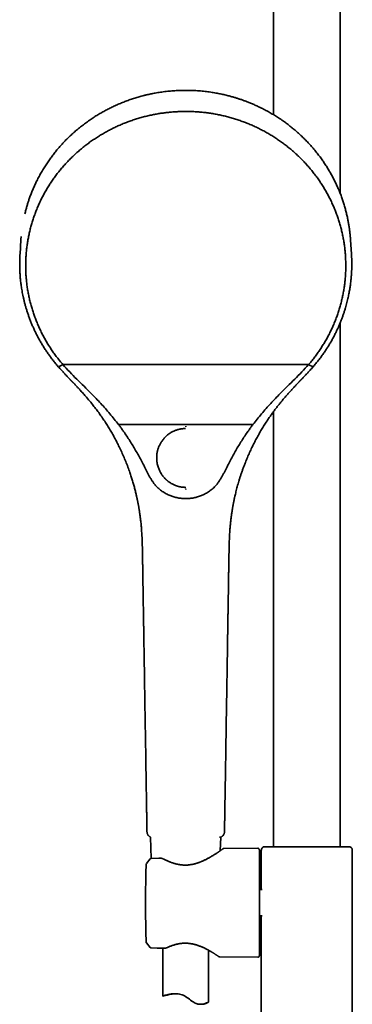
# Model space of a CAD drawing. Header units: millimetres. Extents: x 8 to 1795, y 12 to 2812.
# Tile 30 of 33: x 818 to 927, y 2163 to 2487. Entities that reach past the tile are written whole.
import ezdxf

# ---------------------------------------------------------------- set-up
doc = ezdxf.new("R2010")
doc.units = ezdxf.units.MM

msp = doc.modelspace()

# ---------------------------------------------------------------- linework, layer by layer
at = {"color": 7, "linetype": 'Continuous', "lineweight": 35}
for p, q in [((901.47, 2630.74), (901.47, 2455.96)), ((923.37, 2430.17), (923.37, 2630.74)), ((818.24, 2415.81), (818.17, 2414.88)), ((818.16, 2414.78), (817.85, 2410.05)), ((927.14, 2410.05), (926.83, 2414.78)), ((923.37, 2214.53), (923.37, 2387.22)), ((830.75, 2372.93), (831.65, 2373.38)), ((913.01, 2373.62), (831.98, 2373.62)), ((913.34, 2373.38), (914.24, 2372.93)), ((901.47, 2358.12), (901.47, 2214.53)), ((850.32, 2353.87), (894.67, 2353.87)), ((858.25, 2310.48), (858.25, 2310.48)), ((886.73, 2310.48), (886.73, 2310.48)), ((859.72, 2219.56), (859.72, 2219.56)), ((860.84, 2217.81), (861.15, 2210.77)), ((860.84, 2217.8), (860.86, 2217.8)), ((883.9, 2213.31), (884.09, 2217.8)), ((884.15, 2217.8), (884.09, 2217.79)), ((885.27, 2219.56), (885.27, 2219.56)), ((897.82, 2214.3), (897.86, 2214.34)), ((898.04, 2214.53), (897.86, 2214.34)), ((898.04, 2214.53), (898.13, 2214.53)), ((898.14, 2214.53), (898.14, 2214.53)), ((926.71, 2214.53), (926.79, 2214.53)), ((926.97, 2214.35), (926.79, 2214.53)), ((926.97, 2214.34), (927.02, 2214.3)), ((927.05, 2214.28), (927.02, 2214.3)), ((896.26, 2214.11), (885.1, 2214.02)), ((896.77, 2213.61), (896.77, 2178.69)), ((897.42, 2200.52), (897.42, 2213.5)), ((927.42, 2213.5), (927.42, 2178.8)), ((859.53, 2209.06), (859.51, 2209.03)), ((860.78, 2210.59), (859.53, 2209.06)), ((860.78, 2210.59), (859.53, 2209.06)), ((860.78, 2210.59), (860.78, 2210.59)), ((863.67, 2210.86), (861.15, 2210.77)), ((897.7, 2200.52), (896.77, 2200.52)), ((896.77, 2191.78), (897.7, 2191.78)), ((897.42, 2178.8), (897.42, 2191.78)), ((859.41, 2183.44), (859.42, 2183.21)), ((859.41, 2183.44), (859.41, 2183.44)), ((859.53, 2182.91), (860.78, 2181.41)), ((859.53, 2182.91), (860.78, 2181.41)), ((859.53, 2182.91), (859.53, 2182.91)), ((860.79, 2181.42), (860.79, 2181.42)), ((861.15, 2181.23), (864.93, 2181.11)), ((863.02, 2181.17), (864.93, 2181.11)), ((864.97, 2181.11), (864.97, 2165.39)), ((879.97, 2163.34), (879.97, 2180.51)), ((897.42, 2178.8), (897.42, 2118.87)), ((897.42, 2178.8), (897.42, 2178.75)), ((897.42, 2178.79), (897.42, 2178.75)), ((927.41, 2178.75), (927.42, 2178.8)), ((927.41, 2178.75), (927.41, 2178.79)), ((927.42, 2118.87), (927.42, 2178.8)), ((883.73, 2178.3), (896.26, 2178.19)), ((879.96, 2163.35), (879.96, 2163.34))]:
    msp.add_line(p, q, dxfattribs=at)
at = {"color": 7, "linetype": 'Continuous', "lineweight": 35, "flags": 128}
for points in [[(859.42, 2208.76), (859.35, 2205.95), (859.31, 2203.14), (859.28, 2200.32), (859.26, 2197.51), (859.26, 2194.7), (859.28, 2191.88), (859.31, 2189.07), (859.35, 2186.26), (859.41, 2183.44)], [(869.31, 2166.14), (868.97, 2166.13), (868.48, 2166.09), (867.99, 2166.03), (867.54, 2165.96), (867.12, 2165.88), (866.73, 2165.8), (866.37, 2165.72), (866.05, 2165.65), (865.75, 2165.57), (865.49, 2165.51), (865.34, 2165.47), (865.22, 2165.44), (865.12, 2165.42), (865.02, 2165.39), (864.97, 2165.39), (864.97, 2165.39), (864.99, 2165.4), (865.03, 2165.42), (865.13, 2165.45), (865.28, 2165.5), (865.48, 2165.56), (865.72, 2165.63), (866.01, 2165.71), (866.34, 2165.79), (866.72, 2165.88), (867.14, 2165.96), (867.45, 2166.01), (867.77, 2166.06), (868.1, 2166.1), (868.46, 2166.13), (868.84, 2166.14), (869.23, 2166.14), (869.62, 2166.13), (870.02, 2166.08), (870.44, 2166.02), (870.86, 2165.92), (871.27, 2165.8), (871.67, 2165.64), (872.07, 2165.45), (872.46, 2165.23), (872.88, 2164.95), (873.3, 2164.65), (873.7, 2164.34), (874.1, 2164.02), (874.51, 2163.72), (874.92, 2163.43), (875.23, 2163.24), (875.55, 2163.06), (875.88, 2162.91), (876.21, 2162.8), (876.53, 2162.72), (876.84, 2162.67), (877.16, 2162.65), (877.46, 2162.66), (877.85, 2162.69), (878.21, 2162.75), (878.55, 2162.83), (878.85, 2162.92), (879.13, 2163.02), (879.37, 2163.11), (879.57, 2163.19), (879.74, 2163.26), (879.82, 2163.3), (879.89, 2163.33), (879.94, 2163.34), (879.96, 2163.35), (879.96, 2163.35)]]:
    msp.add_lwpolyline(points, dxfattribs=at)
at = {"color": 7, "linetype": 'Continuous', "lineweight": 35}
for centre, start, end in [((896.27, 2213.61), 0, 90.5), ((859.92, 2183.22), 181.4354, 219.4258), ((859.92, 2183.22), 181.4354, 219.4258), ((896.27, 2178.69), 269.5, 0)]:
    msp.add_arc(centre, 0.5, start, end, dxfattribs=at)
for points, knots in [([(872.49, 2464.02), (872.13, 2464.01), (871.43, 2464.01), (870.38, 2463.98), (869.37, 2463.93), (868.4, 2463.87), (867.47, 2463.79), (866.53, 2463.7), (865.57, 2463.59), (864.62, 2463.47), (863.71, 2463.33), (862.86, 2463.19), (862.06, 2463.04), (861.31, 2462.9), (860.62, 2462.75), (860.01, 2462.62), (859.49, 2462.5), (859.05, 2462.39), (858.62, 2462.28), (857.86, 2462.09), (856.75, 2461.78), (855.3, 2461.34), (853.85, 2460.85), (852.39, 2460.31), (850.94, 2459.73), (849.52, 2459.12), (848.14, 2458.47), (846.79, 2457.8), (845.47, 2457.1), (844.16, 2456.35), (842.88, 2455.58), (841.62, 2454.76), (840.35, 2453.89), (839.06, 2452.95), (837.76, 2451.95), (836.49, 2450.9), (835.26, 2449.82), (834.1, 2448.74), (833, 2447.66), (831.98, 2446.58), (830.98, 2445.48), (830.02, 2444.36), (829.09, 2443.2), (828.19, 2442.03), (827.3, 2440.79), (826.42, 2439.48), (825.55, 2438.11), (824.73, 2436.71), (823.95, 2435.29), (823.25, 2433.89), (822.61, 2432.54), (822.03, 2431.22), (821.5, 2429.88), (821.03, 2428.62), (820.62, 2427.44), (820.27, 2426.32), (819.93, 2425.16), (819.66, 2424.13), (819.5, 2423.49), (819.45, 2423.25)], [0, 0, 0, 0, 0.014762, 0.029029, 0.042804, 0.056084, 0.068871, 0.081165, 0.09502, 0.108189, 0.120673, 0.132471, 0.143584, 0.154011, 0.163752, 0.172807, 0.179441, 0.185652, 0.191559, 0.197472, 0.218002, 0.238791, 0.259838, 0.281145, 0.302662, 0.324198, 0.344873, 0.365548, 0.386225, 0.406902, 0.42758, 0.448258, 0.468935, 0.491681, 0.514427, 0.537173, 0.55992, 0.582667, 0.603347, 0.624028, 0.644709, 0.665391, 0.686073, 0.706756, 0.727438, 0.75019, 0.772942, 0.795694, 0.818447, 0.841201, 0.861472, 0.881745, 0.902017, 0.922291, 0.938471, 0.955078, 0.972113, 0.989574, 1, 1, 1, 1]), ([(926.83, 2414.78), (926.82, 2414.85), (926.81, 2415), (926.79, 2415.25), (926.77, 2415.55), (926.74, 2415.89), (926.7, 2416.27), (926.66, 2416.66), (926.62, 2417.08), (926.56, 2417.53), (926.51, 2417.99), (926.45, 2418.46), (926.38, 2418.92), (926.27, 2419.63), (926.11, 2420.6), (925.86, 2421.88), (925.56, 2423.2), (925.22, 2424.55), (924.84, 2425.9), (924.42, 2427.26), (923.96, 2428.62), (923.46, 2429.96), (922.93, 2431.27), (922.36, 2432.58), (921.74, 2433.88), (921.08, 2435.19), (920.39, 2436.47), (919.66, 2437.74), (918.89, 2438.98), (918.09, 2440.2), (917.22, 2441.45), (916.29, 2442.7), (915.29, 2443.97), (914.25, 2445.21), (913.17, 2446.42), (912.09, 2447.55), (911, 2448.63), (909.93, 2449.64), (908.82, 2450.62), (907.69, 2451.57), (906.53, 2452.49), (905.35, 2453.38), (904.1, 2454.27), (902.78, 2455.15), (901.4, 2456.01), (899.98, 2456.84), (898.55, 2457.62), (897.19, 2458.31), (895.92, 2458.91), (894.76, 2459.43), (893.63, 2459.9), (892.56, 2460.32), (891.55, 2460.7), (890.8, 2460.96), (890.24, 2461.15), (889.86, 2461.27), (889.46, 2461.4), (889.01, 2461.54), (888.52, 2461.69), (887.98, 2461.85), (887.4, 2462.01), (886.78, 2462.18), (886.12, 2462.35), (885.43, 2462.51), (884.72, 2462.68), (883.99, 2462.83), (883.23, 2462.99), (882.42, 2463.14), (881.58, 2463.28), (880.71, 2463.42), (879.79, 2463.54), (878.84, 2463.66), (877.86, 2463.76), (876.84, 2463.85), (875.8, 2463.92), (874.73, 2463.97), (873.62, 2464.01), (872.87, 2464.01), (872.49, 2464.02)], [0, 0, 0, 0, 0.002477, 0.00553, 0.009181, 0.013443, 0.018324, 0.023126, 0.028412, 0.034183, 0.040132, 0.046039, 0.051905, 0.05773, 0.073532, 0.08902, 0.107048, 0.12463, 0.141853, 0.160139, 0.178263, 0.196224, 0.214023, 0.231671, 0.249972, 0.268273, 0.286573, 0.304873, 0.323172, 0.341472, 0.359771, 0.379899, 0.400027, 0.420154, 0.440281, 0.460408, 0.478704, 0.497, 0.515295, 0.53359, 0.551885, 0.570179, 0.588474, 0.608597, 0.628721, 0.648844, 0.668966, 0.689088, 0.705005, 0.720521, 0.735606, 0.750262, 0.762804, 0.775013, 0.779718, 0.784469, 0.789597, 0.79513, 0.801559, 0.80846, 0.815833, 0.823678, 0.831996, 0.840785, 0.849504, 0.858642, 0.8682, 0.878178, 0.888575, 0.899392, 0.910628, 0.922284, 0.934359, 0.946854, 0.959533, 0.972617, 0.986106, 1, 1, 1, 1]), ([(831.98, 2373.62), (831.98, 2373.62), (831.81, 2373.82), (831.32, 2374.39), (830.52, 2375.38), (829.59, 2376.58), (828.7, 2377.81), (827.85, 2379.07), (827.04, 2380.35), (826.27, 2381.66), (825.54, 2382.98), (824.85, 2384.33), (824.2, 2385.69), (823.59, 2387.07), (823.03, 2388.47), (822.51, 2389.88), (822.03, 2391.31), (821.59, 2392.75), (821.2, 2394.21), (820.86, 2395.67), (820.56, 2397.14), (820.3, 2398.62), (820.09, 2400.11), (819.93, 2401.6), (819.81, 2403.09), (819.74, 2404.59), (819.71, 2406.09), (819.73, 2407.59), (819.8, 2409.09), (819.91, 2410.59), (820.07, 2412.08), (820.27, 2413.57), (820.52, 2415.05), (820.81, 2416.52), (821.15, 2417.99), (821.53, 2419.44), (821.96, 2420.88), (822.43, 2422.31), (822.95, 2423.73), (823.5, 2425.13), (824.1, 2426.51), (824.75, 2427.88), (825.43, 2429.23), (826.15, 2430.55), (826.92, 2431.86), (827.72, 2433.15), (828.57, 2434.41), (829.45, 2435.64), (830.37, 2436.85), (831.33, 2438.03), (832.32, 2439.19), (833.35, 2440.32), (834.41, 2441.42), (835.5, 2442.48), (836.62, 2443.52), (837.78, 2444.52), (838.97, 2445.49), (840.19, 2446.43), (841.43, 2447.33), (842.71, 2448.19), (844, 2449.02), (845.33, 2449.81), (846.67, 2450.56), (848.04, 2451.28), (849.43, 2451.95), (850.84, 2452.59), (852.27, 2453.19), (853.71, 2453.74), (855.18, 2454.25), (856.66, 2454.72), (858.15, 2455.15), (859.65, 2455.54), (861.12, 2455.87), (862.56, 2456.16), (863.95, 2456.39), (865.36, 2456.6), (866.77, 2456.77), (868.19, 2456.9), (869.62, 2456.99), (871.06, 2457.05), (872.02, 2457.06), (872.49, 2457.06)], [0, 0, 0, 0, 0.0000039, 0.0065004, 0.0194999, 0.0324995, 0.0455189, 0.058544, 0.0715691, 0.0845884, 0.0976078, 0.1106329, 0.123658, 0.1366774, 0.1496714, 0.1626908, 0.1757158, 0.1887408, 0.2017602, 0.2147798, 0.227805, 0.2408303, 0.2538498, 0.2668494, 0.2798489, 0.2928682, 0.3058932, 0.3189181, 0.3319374, 0.344937, 0.3579366, 0.3709563, 0.3839817, 0.3970072, 0.410027, 0.4230265, 0.4360261, 0.4490452, 0.46207, 0.4750947, 0.4881139, 0.5011135, 0.514113, 0.5271328, 0.5401583, 0.5531838, 0.5662036, 0.5792032, 0.5922027, 0.6052219, 0.6182467, 0.6312715, 0.6442906, 0.6572902, 0.6702898, 0.6833095, 0.696335, 0.7093606, 0.7223804, 0.7353799, 0.7483795, 0.7613986, 0.7744234, 0.7874482, 0.8004674, 0.8134669, 0.8264665, 0.8394863, 0.8525118, 0.8655373, 0.8785571, 0.8915566, 0.9045562, 0.9164149, 0.9282779, 0.9401408, 0.9519996, 0.9639975, 0.9759998, 0.9880022, 1, 1, 1, 1]), ([(872.49, 2457.06), (872.75, 2457.06), (873.53, 2457.06), (874.82, 2457.02), (876.38, 2456.93), (877.93, 2456.8), (879.47, 2456.62), (881.01, 2456.4), (882.54, 2456.14), (884.07, 2455.83), (885.58, 2455.48), (887.08, 2455.09), (888.57, 2454.65), (890.05, 2454.17), (891.51, 2453.65), (892.95, 2453.09), (894.38, 2452.49), (895.79, 2451.85), (897.17, 2451.16), (898.54, 2450.44), (899.88, 2449.68), (901.2, 2448.89), (902.49, 2448.05), (903.76, 2447.18), (905, 2446.28), (906.21, 2445.34), (907.4, 2444.36), (908.55, 2443.35), (909.67, 2442.31), (910.76, 2441.24), (911.81, 2440.14), (912.83, 2439), (913.82, 2437.84), (914.77, 2436.65), (915.68, 2435.44), (916.56, 2434.2), (917.4, 2432.94), (918.2, 2431.65), (918.96, 2430.34), (919.67, 2429.01), (920.35, 2427.66), (920.99, 2426.29), (921.58, 2424.9), (922.13, 2423.5), (922.64, 2422.08), (923.1, 2420.65), (923.52, 2419.2), (923.9, 2417.75), (924.23, 2416.28), (924.51, 2414.81), (924.76, 2413.33), (924.95, 2411.84), (925.1, 2410.34), (925.2, 2408.85), (925.26, 2407.35), (925.27, 2405.85), (925.24, 2404.35), (925.16, 2402.85), (925.03, 2401.35), (924.86, 2399.86), (924.65, 2398.38), (924.38, 2396.9), (924.08, 2395.44), (923.73, 2393.98), (923.33, 2392.53), (922.89, 2391.09), (922.4, 2389.66), (921.87, 2388.25), (921.3, 2386.85), (920.69, 2385.48), (920.04, 2384.12), (919.34, 2382.78), (918.6, 2381.46), (917.83, 2380.16), (917.15, 2379.1), (916.44, 2378.05), (915.72, 2377.02), (914.83, 2375.83), (913.93, 2374.7), (913.32, 2373.98), (913.01, 2373.62), (913.01, 2373.62)], [0, 0, 0, 0, 0.006496, 0.019496, 0.032496, 0.045495, 0.058495, 0.071514, 0.084539, 0.097564, 0.110583, 0.123582, 0.136582, 0.149602, 0.162627, 0.175653, 0.188672, 0.201672, 0.214672, 0.227691, 0.240716, 0.25374, 0.266759, 0.279759, 0.292759, 0.305778, 0.318804, 0.331829, 0.344849, 0.357849, 0.370848, 0.383867, 0.396892, 0.409917, 0.422936, 0.435936, 0.448935, 0.461955, 0.474981, 0.488006, 0.501026, 0.514026, 0.527025, 0.540044, 0.553069, 0.566094, 0.579113, 0.592112, 0.605112, 0.618132, 0.631157, 0.644183, 0.657202, 0.670202, 0.683202, 0.696221, 0.709246, 0.722271, 0.73529, 0.74829, 0.761289, 0.774289, 0.787288, 0.800282, 0.813276, 0.826296, 0.839321, 0.852346, 0.865365, 0.878365, 0.891364, 0.904364, 0.917363, 0.930363, 0.943363, 0.949859, 0.962859, 0.975858, 0.987923, 0.999996, 1, 1, 1, 1]), ([(817.85, 2410.05), (817.85, 2409.99), (817.84, 2409.87), (817.83, 2409.64), (817.81, 2409.36), (817.8, 2409.02), (817.78, 2408.66), (817.77, 2408.27), (817.76, 2407.81), (817.75, 2407.27), (817.74, 2406.65), (817.75, 2406.05), (817.76, 2405.48), (817.78, 2404.94), (817.8, 2404.37), (817.83, 2403.77), (817.87, 2403.12), (817.92, 2402.46), (817.98, 2401.77), (818.06, 2401.07), (818.15, 2400.33), (818.25, 2399.55), (818.37, 2398.73), (818.52, 2397.85), (818.69, 2396.92), (818.89, 2395.96), (819.12, 2394.95), (819.38, 2393.91), (819.66, 2392.86), (819.98, 2391.8), (820.32, 2390.72), (820.69, 2389.62), (821.11, 2388.48), (821.56, 2387.36), (822.02, 2386.25), (822.52, 2385.15), (823.05, 2384.03), (823.63, 2382.9), (824.25, 2381.75), (824.91, 2380.59), (825.61, 2379.45), (826.33, 2378.34), (827.07, 2377.25), (827.85, 2376.15), (828.68, 2375.06), (829.56, 2373.96), (830.17, 2373.24), (830.48, 2372.88)], [0, 0, 0, 0, 0.004314, 0.008883, 0.016714, 0.025192, 0.034291, 0.044007, 0.054338, 0.068789, 0.084283, 0.100825, 0.113573, 0.126965, 0.141202, 0.156349, 0.172415, 0.189412, 0.206301, 0.224037, 0.242631, 0.262093, 0.282435, 0.304985, 0.328551, 0.353142, 0.37877, 0.405444, 0.433175, 0.460297, 0.488374, 0.517415, 0.547426, 0.578417, 0.607446, 0.637298, 0.667976, 0.699475, 0.731795, 0.764933, 0.798887, 0.830727, 0.863247, 0.896442, 0.930304, 0.964826, 1, 1, 1, 1]), ([(914.51, 2372.88), (914.82, 2373.24), (915.42, 2373.95), (916.29, 2375.03), (917.11, 2376.11), (917.88, 2377.19), (918.61, 2378.26), (919.3, 2379.33), (919.97, 2380.42), (920.62, 2381.53), (921.24, 2382.67), (921.81, 2383.79), (922.35, 2384.89), (922.85, 2385.99), (923.32, 2387.09), (923.76, 2388.18), (924.16, 2389.25), (924.53, 2390.29), (924.86, 2391.31), (925.15, 2392.27), (925.42, 2393.19), (925.65, 2394.06), (925.86, 2394.91), (926.04, 2395.73), (926.21, 2396.52), (926.36, 2397.29), (926.5, 2398.03), (926.62, 2398.75), (926.72, 2399.45), (926.82, 2400.14), (926.9, 2400.82), (926.99, 2401.67), (927.09, 2402.68), (927.17, 2403.85), (927.21, 2404.83), (927.23, 2405.64), (927.24, 2406.29), (927.24, 2406.93), (927.24, 2407.56), (927.22, 2408.13), (927.21, 2408.62), (927.19, 2409.03), (927.17, 2409.41), (927.16, 2409.74), (927.14, 2409.95), (927.14, 2410.05)], [0, 0, 0, 0, 0.034796, 0.068916, 0.102354, 0.135102, 0.167153, 0.198502, 0.229146, 0.262039, 0.294075, 0.325253, 0.355574, 0.385033, 0.41534, 0.444689, 0.473087, 0.500544, 0.527067, 0.552663, 0.575954, 0.598436, 0.620113, 0.640993, 0.661083, 0.680734, 0.69958, 0.717652, 0.735309, 0.752679, 0.769765, 0.786568, 0.816648, 0.8458, 0.874035, 0.890542, 0.906725, 0.922657, 0.938393, 0.953831, 0.965049, 0.975277, 0.984513, 0.992754, 1, 1, 1, 1]), ([(831.65, 2373.38), (831.67, 2373.39), (831.72, 2373.42), (831.8, 2373.48), (831.89, 2373.55), (831.95, 2373.6), (831.98, 2373.62)], [0, 0, 0, 0, 0.213859, 0.499988, 0.786128, 1, 1, 1, 1]), ([(850.32, 2353.87), (849.39, 2355.06), (847.52, 2357.42), (844.5, 2360.79), (841.62, 2363.78), (838.96, 2366.43), (836.57, 2368.79), (834.2, 2371.15), (832.72, 2372.8), (831.98, 2373.62)], [0, 0, 0, 0, 0.166662, 0.333325, 0.499985, 0.624991, 0.749997, 0.875002, 1, 1, 1, 1]), ([(913.01, 2373.62), (912.27, 2372.8), (910.79, 2371.15), (908.42, 2368.79), (906.02, 2366.43), (903.36, 2363.78), (900.49, 2360.79), (897.47, 2357.42), (895.6, 2355.06), (894.67, 2353.87)], [0, 0, 0, 0, 0.124998, 0.250003, 0.375009, 0.500015, 0.666675, 0.833338, 1, 1, 1, 1]), ([(913.01, 2373.62), (913.04, 2373.6), (913.1, 2373.55), (913.19, 2373.48), (913.27, 2373.42), (913.32, 2373.39), (913.34, 2373.38)], [0, 0, 0, 0, 0.2138723, 0.5000117, 0.7861414, 1, 1, 1, 1]), ([(830.48, 2372.88), (830.63, 2372.7), (830.94, 2372.35), (831.39, 2371.85), (831.82, 2371.38), (832.22, 2370.95), (832.59, 2370.55), (832.92, 2370.2), (833.23, 2369.87), (833.51, 2369.58), (833.76, 2369.32), (833.97, 2369.1), (834.14, 2368.92), (834.3, 2368.76), (834.43, 2368.62), (834.53, 2368.51), (834.61, 2368.43), (834.67, 2368.37), (834.71, 2368.32), (834.75, 2368.28), (834.79, 2368.24), (834.83, 2368.2), (834.87, 2368.16), (834.94, 2368.09), (835.05, 2367.97), (835.21, 2367.8), (835.38, 2367.62), (835.57, 2367.42), (835.79, 2367.2), (836.04, 2366.93), (836.33, 2366.62), (836.67, 2366.26), (837.03, 2365.87), (837.43, 2365.45), (837.85, 2364.99), (838.3, 2364.49), (838.77, 2363.96), (839.25, 2363.41), (839.74, 2362.85), (840.22, 2362.29), (840.7, 2361.72), (841.38, 2360.9), (842.25, 2359.81), (843.29, 2358.44), (844.31, 2357.04), (845.29, 2355.62), (846.24, 2354.19), (847.14, 2352.75), (848, 2351.3), (848.83, 2349.83), (849.62, 2348.35), (850.41, 2346.79), (851.2, 2345.14), (851.98, 2343.4), (852.72, 2341.62), (853.42, 2339.81), (854.02, 2338.14), (854.53, 2336.61), (854.96, 2335.22), (855.3, 2334.07), (855.55, 2333.16), (855.72, 2332.49), (855.89, 2331.84), (856.05, 2331.21), (856.18, 2330.64), (856.3, 2330.13), (856.4, 2329.68), (856.48, 2329.28), (856.56, 2328.92), (856.62, 2328.6), (856.68, 2328.33), (856.72, 2328.11), (856.75, 2327.94), (856.78, 2327.82), (856.8, 2327.73), (856.81, 2327.65), (856.82, 2327.6), (856.83, 2327.53), (856.85, 2327.46), (856.87, 2327.34), (856.9, 2327.18), (856.93, 2326.98), (856.98, 2326.75), (857.02, 2326.47), (857.08, 2326.16), (857.14, 2325.8), (857.2, 2325.41), (857.27, 2324.98), (857.34, 2324.51), (857.41, 2324), (857.48, 2323.45), (857.56, 2322.86), (857.63, 2322.23), (857.71, 2321.54), (857.79, 2320.77), (857.86, 2319.92), (857.93, 2319.03), (858, 2318.08), (858.06, 2317.09), (858.11, 2316.07), (858.15, 2315.02), (858.18, 2313.95), (858.21, 2312.83), (858.23, 2311.67), (858.24, 2310.88), (858.25, 2310.48)], [0, 0, 0, 0, 0.010357, 0.020075, 0.029155, 0.037599, 0.045405, 0.052451, 0.058884, 0.064701, 0.069905, 0.074103, 0.077793, 0.080976, 0.083652, 0.08582, 0.087479, 0.088632, 0.089428, 0.090212, 0.090996, 0.091781, 0.092567, 0.093362, 0.096216, 0.099632, 0.103157, 0.10713, 0.111551, 0.116421, 0.122801, 0.129817, 0.137468, 0.145755, 0.154676, 0.164233, 0.174424, 0.18502, 0.195596, 0.206143, 0.216661, 0.227149, 0.251759, 0.276211, 0.300857, 0.325337, 0.349654, 0.373808, 0.397799, 0.421627, 0.445302, 0.469041, 0.495895, 0.522941, 0.550181, 0.577614, 0.60524, 0.625623, 0.646109, 0.666699, 0.676442, 0.686208, 0.695975, 0.705208, 0.713679, 0.720815, 0.727304, 0.733143, 0.738334, 0.742876, 0.746769, 0.750013, 0.752319, 0.754129, 0.755441, 0.756259, 0.757221, 0.757946, 0.758888, 0.760626, 0.762918, 0.765762, 0.76916, 0.77311, 0.777614, 0.782671, 0.78828, 0.794444, 0.80116, 0.808429, 0.816252, 0.824628, 0.833558, 0.84304, 0.854318, 0.866289, 0.878954, 0.892313, 0.906367, 0.921116, 0.935659, 0.950818, 0.966594, 0.982987, 1, 1, 1, 1]), ([(886.74, 2310.48), (886.75, 2310.87), (886.76, 2311.64), (886.78, 2312.78), (886.8, 2313.88), (886.84, 2314.93), (886.88, 2315.94), (886.92, 2316.89), (886.97, 2317.78), (887.02, 2318.61), (887.08, 2319.4), (887.15, 2320.16), (887.21, 2320.89), (887.28, 2321.59), (887.36, 2322.27), (887.44, 2322.9), (887.51, 2323.49), (887.58, 2324.03), (887.65, 2324.53), (887.72, 2324.97), (887.78, 2325.37), (887.84, 2325.73), (887.89, 2326.05), (887.94, 2326.34), (887.99, 2326.6), (888.03, 2326.83), (888.06, 2327.02), (888.09, 2327.17), (888.11, 2327.31), (888.13, 2327.42), (888.16, 2327.54), (888.18, 2327.68), (888.22, 2327.85), (888.26, 2328.06), (888.3, 2328.3), (888.36, 2328.57), (888.42, 2328.87), (888.48, 2329.18), (888.55, 2329.5), (888.62, 2329.83), (888.73, 2330.3), (888.87, 2330.92), (889.06, 2331.69), (889.27, 2332.5), (889.49, 2333.35), (889.74, 2334.24), (890.01, 2335.16), (890.31, 2336.12), (890.63, 2337.12), (890.97, 2338.15), (891.35, 2339.2), (891.74, 2340.26), (892.23, 2341.52), (892.83, 2342.97), (893.54, 2344.6), (894.28, 2346.18), (895.04, 2347.72), (895.83, 2349.23), (896.65, 2350.71), (897.49, 2352.17), (898.37, 2353.6), (899.22, 2354.91), (900.02, 2356.09), (900.77, 2357.16), (901.53, 2358.21), (902.29, 2359.23), (903.05, 2360.2), (903.84, 2361.18), (904.65, 2362.16), (905.49, 2363.13), (906.31, 2364.06), (907.11, 2364.95), (907.89, 2365.8), (908.49, 2366.45), (908.93, 2366.91), (909.19, 2367.19), (909.44, 2367.44), (909.65, 2367.67), (909.83, 2367.85), (909.97, 2368.01), (910.09, 2368.13), (910.17, 2368.21), (910.22, 2368.26), (910.25, 2368.3), (910.29, 2368.34), (910.35, 2368.4), (910.45, 2368.5), (910.57, 2368.63), (910.71, 2368.78), (910.89, 2368.96), (911.1, 2369.18), (911.35, 2369.44), (911.64, 2369.75), (911.96, 2370.09), (912.32, 2370.47), (912.71, 2370.88), (913.12, 2371.32), (913.56, 2371.81), (914.03, 2372.33), (914.35, 2372.69), (914.51, 2372.88)], [0, 0, 0, 0, 0.016671, 0.032736, 0.048196, 0.063051, 0.077303, 0.09095, 0.103263, 0.115038, 0.126276, 0.136977, 0.147141, 0.157334, 0.166922, 0.175907, 0.184287, 0.192063, 0.199234, 0.205443, 0.211114, 0.216248, 0.220845, 0.224906, 0.228808, 0.232039, 0.234659, 0.236904, 0.238802, 0.24035, 0.241933, 0.243928, 0.24639, 0.24932, 0.252792, 0.256751, 0.261111, 0.265622, 0.270268, 0.275049, 0.279965, 0.29064, 0.3019, 0.313746, 0.326178, 0.339194, 0.352797, 0.366984, 0.381757, 0.397116, 0.413047, 0.429144, 0.445213, 0.470406, 0.49553, 0.520584, 0.544675, 0.568703, 0.592667, 0.616568, 0.640405, 0.664178, 0.682812, 0.701409, 0.719909, 0.737989, 0.755595, 0.772727, 0.791621, 0.809905, 0.827579, 0.844644, 0.861099, 0.876941, 0.882725, 0.888365, 0.893425, 0.897814, 0.901532, 0.904579, 0.906955, 0.908659, 0.909693, 0.909946, 0.910736, 0.912021, 0.913938, 0.916419, 0.919464, 0.923072, 0.927245, 0.932587, 0.938637, 0.945394, 0.95286, 0.961033, 0.96975, 0.979149, 0.989232, 1, 1, 1, 1]), ([(850.32, 2353.87), (850.44, 2353.72), (850.78, 2353.25), (851.34, 2352.47), (852.14, 2351.34), (853.05, 2350.01), (854.05, 2348.46), (855.03, 2346.89), (855.97, 2345.31), (856.89, 2343.69), (857.78, 2342.05), (858.34, 2340.94), (858.63, 2340.38)], [0, 0, 0, 0, 0.036281, 0.10885, 0.181419, 0.297711, 0.414043, 0.530388, 0.646722, 0.763015, 0.881507, 1, 1, 1, 1]), ([(894.66, 2353.87), (894.55, 2353.72), (894.21, 2353.25), (893.65, 2352.47), (892.85, 2351.34), (891.94, 2350.01), (890.93, 2348.46), (889.96, 2346.89), (889.01, 2345.31), (888.1, 2343.69), (887.21, 2342.05), (886.64, 2340.94), (886.36, 2340.38)], [0, 0, 0, 0, 0.036281, 0.10885, 0.181419, 0.297711, 0.414043, 0.530389, 0.646722, 0.763015, 0.881507, 1, 1, 1, 1]), ([(872.49, 2333.1), (872.31, 2333.11), (871.95, 2333.11), (871.38, 2333.17), (870.79, 2333.25), (870.29, 2333.37), (869.87, 2333.48), (869.54, 2333.58), (869.2, 2333.7), (868.88, 2333.83), (868.57, 2333.97), (868.2, 2334.15), (867.74, 2334.4), (867.22, 2334.72), (866.83, 2335.01), (866.54, 2335.24), (866.35, 2335.39), (866.17, 2335.56), (865.99, 2335.73), (865.81, 2335.89), (865.59, 2336.12), (865.31, 2336.43), (864.98, 2336.84), (864.66, 2337.27), (864.36, 2337.73), (864.08, 2338.22), (863.82, 2338.74), (863.58, 2339.3), (863.37, 2339.88), (863.19, 2340.5), (863.07, 2341.07), (862.99, 2341.58), (862.94, 2342.01), (862.92, 2342.31), (862.92, 2342.48), (862.92, 2342.53), (862.91, 2342.59), (862.91, 2342.65), (862.91, 2342.7), (862.91, 2342.8), (862.91, 2342.95), (862.91, 2343.18), (862.92, 2343.45), (862.94, 2343.75), (862.98, 2344.09), (863.04, 2344.46), (863.11, 2344.86), (863.21, 2345.29), (863.34, 2345.72), (863.48, 2346.14), (863.63, 2346.55), (863.82, 2346.97), (864.03, 2347.4), (864.28, 2347.84), (864.57, 2348.28), (864.89, 2348.73), (865.24, 2349.16), (865.63, 2349.59), (866.05, 2350), (866.49, 2350.38), (866.93, 2350.72), (867.38, 2351.02), (867.82, 2351.28), (868.28, 2351.52), (868.76, 2351.74), (869.24, 2351.93), (869.71, 2352.08), (870.17, 2352.21), (870.63, 2352.32), (871.08, 2352.4), (871.49, 2352.45), (871.85, 2352.48), (872.17, 2352.5), (872.37, 2352.5), (872.46, 2352.5)], [0, 0, 0, 0, 0.017662, 0.036294, 0.055886, 0.076448, 0.087607, 0.099034, 0.110729, 0.123124, 0.133992, 0.14429, 0.164883, 0.185479, 0.206076, 0.214169, 0.222261, 0.230553, 0.239059, 0.247256, 0.25462, 0.271646, 0.289141, 0.30709, 0.325486, 0.344332, 0.363642, 0.383426, 0.40421, 0.42547, 0.447212, 0.461825, 0.476648, 0.489865, 0.491608, 0.493353, 0.495102, 0.496949, 0.499037, 0.500364, 0.506663, 0.514221, 0.523017, 0.533037, 0.544276, 0.556505, 0.569926, 0.584559, 0.600414, 0.613959, 0.628262, 0.643325, 0.659164, 0.67594, 0.693267, 0.711246, 0.729695, 0.748446, 0.768387, 0.787535, 0.805931, 0.823604, 0.840567, 0.856822, 0.875053, 0.892246, 0.908342, 0.923322, 0.939769, 0.954744, 0.968261, 0.980323, 0.990913, 1, 1, 1, 1]), ([(872.49, 2353.09), (872.49, 2353.13), (872.49, 2353.2), (872.49, 2353.27), (872.49, 2353.32), (872.49, 2353.33), (872.49, 2353.33)], [0, 0, 0, 0, 0.2475101, 0.5000163, 0.7525141, 1, 1, 1, 1]), ([(872.49, 2329.39), (872.27, 2329.39), (871.83, 2329.4), (871.16, 2329.45), (870.5, 2329.53), (869.84, 2329.64), (869.19, 2329.79), (868.56, 2329.96), (867.94, 2330.16), (867.31, 2330.4), (866.66, 2330.69), (866, 2331.02), (865.37, 2331.39), (864.75, 2331.79), (864.16, 2332.23), (863.63, 2332.66), (863.16, 2333.09), (862.74, 2333.5), (862.36, 2333.95), (861.93, 2334.51), (861.46, 2335.2), (860.94, 2336), (860.45, 2336.83), (859.98, 2337.69), (859.53, 2338.57), (859.08, 2339.48), (858.78, 2340.08), (858.63, 2340.38)], [0, 0, 0, 0, 0.034572, 0.069256, 0.104003, 0.138757, 0.173457, 0.20804, 0.242311, 0.276583, 0.316053, 0.35563, 0.395271, 0.43492, 0.474519, 0.514003, 0.545635, 0.577258, 0.608453, 0.639658, 0.690214, 0.740813, 0.791424, 0.841996, 0.894658, 0.947329, 1, 1, 1, 1]), ([(886.36, 2340.38), (886.21, 2340.08), (885.91, 2339.48), (885.46, 2338.57), (885.01, 2337.69), (884.54, 2336.83), (884.05, 2336), (883.53, 2335.2), (883.06, 2334.51), (882.63, 2333.95), (882.21, 2333.47), (881.73, 2332.98), (881.18, 2332.49), (880.6, 2332.04), (880, 2331.62), (879.37, 2331.24), (878.77, 2330.91), (878.19, 2330.63), (877.63, 2330.39), (877.04, 2330.16), (876.41, 2329.96), (875.78, 2329.78), (875.13, 2329.64), (874.47, 2329.53), (873.82, 2329.45), (873.15, 2329.4), (872.71, 2329.39), (872.49, 2329.39)], [0, 0, 0, 0, 0.052664, 0.105329, 0.157984, 0.20855, 0.259156, 0.309748, 0.360296, 0.391498, 0.422688, 0.4621, 0.50163, 0.541247, 0.580896, 0.620496, 0.659956, 0.691709, 0.723461, 0.758057, 0.792763, 0.827515, 0.862255, 0.896933, 0.931511, 0.965756, 1, 1, 1, 1]), ([(872.49, 2332.35), (872.49, 2332.35), (872.49, 2332.36), (872.49, 2332.42), (872.49, 2332.52), (872.49, 2332.61), (872.49, 2332.65)], [0, 0, 0, 0, 0.246916, 0.500004, 0.75309, 1, 1, 1, 1]), ([(858.25, 2310.48), (858.25, 2310.23), (858.26, 2309.75), (858.27, 2309.05), (858.28, 2308.4), (858.29, 2307.8), (858.3, 2307.25), (858.31, 2306.74), (858.32, 2306.29), (858.32, 2305.9), (858.33, 2305.56), (858.33, 2305.24), (858.34, 2304.94), (858.34, 2304.64), (858.35, 2304.07), (858.37, 2303.22), (858.38, 2302.1), (858.43, 2299.33), (858.47, 2296.64), (858.51, 2294.04), (858.53, 2293.18), (858.54, 2292.31), (858.56, 2291.44), (858.57, 2290.56), (858.59, 2289.64), (858.6, 2288.88), (858.61, 2288.28), (858.61, 2287.86), (858.62, 2287.46), (858.63, 2287.09), (858.63, 2286.76), (858.64, 2286.46), (858.64, 2286.17), (858.65, 2285.87), (858.65, 2285.53), (858.66, 2285.15), (858.66, 2284.73), (858.68, 2284.07), (858.69, 2283.18), (858.71, 2282.1), (858.72, 2281.06), (858.74, 2280.04), (858.76, 2279.03), (858.79, 2276.77), (858.87, 2272), (859.07, 2259.38), (859.31, 2244.73), (859.51, 2232.39), (859.58, 2227.72), (859.61, 2226.15), (859.63, 2225.01), (859.64, 2224.31), (859.64, 2224.02), (859.65, 2223.71), (859.65, 2223.36), (859.66, 2222.98), (859.67, 2222.57), (859.67, 2222.1), (859.68, 2221.58), (859.69, 2221), (859.7, 2220.37), (859.71, 2219.89), (859.71, 2219.61), (859.72, 2219.56)], [0, 0, 0, 0, 0.008189, 0.015854, 0.022996, 0.029614, 0.035709, 0.041279, 0.046326, 0.050491, 0.054217, 0.057558, 0.060862, 0.064188, 0.067538, 0.079686, 0.092094, 0.104545, 0.17125, 0.180779, 0.190308, 0.199838, 0.209367, 0.218997, 0.229021, 0.239457, 0.244179, 0.248891, 0.253277, 0.257307, 0.260983, 0.264304, 0.26727, 0.270563, 0.274285, 0.278437, 0.283018, 0.288029, 0.300472, 0.312358, 0.323688, 0.334806, 0.345923, 0.35704, 0.40945, 0.503039, 0.773744, 0.892847, 0.910314, 0.92772, 0.944639, 0.947765, 0.950883, 0.954271, 0.958053, 0.962229, 0.966798, 0.971761, 0.977674, 0.984063, 0.990928, 0.99827, 1, 1, 1, 1]), ([(885.27, 2219.56), (885.27, 2219.57), (885.28, 2219.76), (885.28, 2220.12), (885.29, 2220.63), (885.3, 2221.09), (885.3, 2221.52), (885.31, 2221.9), (885.32, 2222.24), (885.32, 2222.55), (885.33, 2222.88), (885.33, 2223.26), (885.34, 2223.7), (885.35, 2224.15), (885.35, 2224.7), (885.36, 2225.33), (885.38, 2226.04), (885.39, 2226.74), (885.4, 2227.44), (885.42, 2228.91), (885.46, 2231.15), (885.55, 2236.75), (885.73, 2247.77), (885.96, 2262.36), (886.15, 2273.76), (886.23, 2279.14), (886.25, 2280.36), (886.27, 2281.6), (886.29, 2282.87), (886.31, 2283.92), (886.32, 2284.73), (886.33, 2285.29), (886.34, 2285.84), (886.35, 2286.35), (886.36, 2286.8), (886.36, 2287.18), (886.37, 2287.53), (886.37, 2287.87), (886.38, 2288.24), (886.39, 2288.67), (886.39, 2289.18), (886.4, 2289.76), (886.41, 2290.35), (886.42, 2290.94), (886.43, 2291.52), (886.45, 2292.35), (886.46, 2293.43), (886.5, 2295.9), (886.54, 2298.12), (886.57, 2300.1), (886.58, 2300.69), (886.59, 2301.28), (886.6, 2301.86), (886.61, 2302.42), (886.62, 2302.96), (886.63, 2303.48), (886.63, 2303.94), (886.64, 2304.37), (886.65, 2304.77), (886.65, 2305.22), (886.66, 2305.73), (886.67, 2306.29), (886.68, 2306.89), (886.69, 2307.52), (886.7, 2308.2), (886.71, 2308.92), (886.73, 2309.68), (886.73, 2310.21), (886.74, 2310.48)], [0, 0, 0, 0, 0.000329, 0.006312, 0.011862, 0.01698, 0.021665, 0.025845, 0.029607, 0.032952, 0.035879, 0.040568, 0.045411, 0.050433, 0.055635, 0.063378, 0.071258, 0.079021, 0.086666, 0.094194, 0.127407, 0.160618, 0.279232, 0.491051, 0.642023, 0.655309, 0.66864, 0.682298, 0.696329, 0.710511, 0.716756, 0.723003, 0.729097, 0.734772, 0.740025, 0.743856, 0.747488, 0.751283, 0.755299, 0.759537, 0.76561, 0.772081, 0.778641, 0.785119, 0.791516, 0.797831, 0.812479, 0.827093, 0.879288, 0.885812, 0.892336, 0.898858, 0.905241, 0.911411, 0.917367, 0.923109, 0.928747, 0.932593, 0.937017, 0.942018, 0.947597, 0.953752, 0.960485, 0.967363, 0.974753, 0.982656, 0.991072, 1, 1, 1, 1]), ([(859.71, 2219.56), (859.72, 2219.47), (859.73, 2219.28), (859.79, 2219), (859.9, 2218.73), (860.04, 2218.48), (860.21, 2218.26), (860.41, 2218.07), (860.61, 2217.91), (860.76, 2217.84), (860.83, 2217.8)], [0, 0, 0, 0, 0.127914, 0.258168, 0.389315, 0.519839, 0.648254, 0.773198, 0.893505, 1, 1, 1, 1]), ([(860.83, 2217.8), (860.83, 2217.8), (860.83, 2217.8), (860.84, 2217.8), (860.84, 2217.8)], [0, 0, 0, 0, 0.45135, 1, 1, 1, 1]), ([(883.64, 2217.82), (883.7, 2217.81), (883.84, 2217.81), (883.99, 2217.81), (884.1, 2217.81), (884.13, 2217.8), (884.15, 2217.8)], [0, 0, 0, 0, 0.245643, 0.497019, 0.748645, 1, 1, 1, 1]), ([(884.15, 2217.8), (884.15, 2217.8), (884.16, 2217.8), (884.16, 2217.8), (884.16, 2217.8)], [0, 0, 0, 0, 0.55448, 1, 1, 1, 1]), ([(884.16, 2217.8), (884.24, 2217.85), (884.42, 2217.94), (884.66, 2218.14), (884.86, 2218.36), (885.02, 2218.6), (885.14, 2218.85), (885.22, 2219.09), (885.27, 2219.33), (885.27, 2219.49), (885.28, 2219.56)], [0, 0, 0, 0, 0.13491, 0.275894, 0.412972, 0.544665, 0.669832, 0.787691, 0.897797, 1, 1, 1, 1]), ([(897.79, 2214.28), (897.73, 2214.22), (897.62, 2214.12), (897.5, 2213.92), (897.43, 2213.71), (897.42, 2213.57), (897.42, 2213.5)], [0, 0, 0, 0, 0.261541, 0.519376, 0.767172, 1, 1, 1, 1]), ([(897.82, 2214.29), (897.79, 2214.27), (897.74, 2214.23), (897.66, 2214.14), (897.59, 2214.05), (897.53, 2213.94), (897.48, 2213.83), (897.44, 2213.69), (897.43, 2213.57), (897.43, 2213.5)], [0, 0, 0, 0, 0.104825, 0.239264, 0.373016, 0.505102, 0.634614, 0.760752, 1, 1, 1, 1]), ([(898.14, 2214.53), (898.17, 2214.53), (898.23, 2214.53), (898.32, 2214.53), (898.41, 2214.53), (898.5, 2214.53), (898.6, 2214.53), (898.66, 2214.53), (898.69, 2214.53)], [0, 0, 0, 0, 0.250879, 0.437484, 0.624144, 0.811473, 0.905748, 1, 1, 1, 1]), ([(898.69, 2214.53), (898.79, 2214.53), (898.99, 2214.53), (899.33, 2214.53), (899.71, 2214.53), (900.12, 2214.53), (900.57, 2214.53), (901.06, 2214.53), (901.59, 2214.53), (902.14, 2214.53), (902.73, 2214.53), (903.34, 2214.53), (903.99, 2214.53), (904.65, 2214.53), (905.35, 2214.53), (906.06, 2214.53), (906.79, 2214.53), (907.53, 2214.53), (908.3, 2214.53), (909.07, 2214.53), (909.86, 2214.53), (910.65, 2214.53), (911.44, 2214.53), (912.23, 2214.53), (913.03, 2214.53), (913.82, 2214.53), (914.61, 2214.53), (915.39, 2214.53), (916.16, 2214.53), (916.92, 2214.53), (917.67, 2214.53), (918.41, 2214.53), (919.12, 2214.53), (919.82, 2214.53), (920.49, 2214.53), (921.14, 2214.53), (921.76, 2214.53), (922.35, 2214.53), (922.92, 2214.53), (923.45, 2214.53), (923.95, 2214.53), (924.42, 2214.53), (924.84, 2214.53), (925.23, 2214.53), (925.57, 2214.53), (925.88, 2214.53), (926.05, 2214.53), (926.14, 2214.53)], [0, 0, 0, 0, 0.023268, 0.046537, 0.069081, 0.091642, 0.114186, 0.13673, 0.159292, 0.181836, 0.204318, 0.226817, 0.249299, 0.271657, 0.294031, 0.316389, 0.338743, 0.361114, 0.383469, 0.405823, 0.428194, 0.450548, 0.472709, 0.494887, 0.517047, 0.539206, 0.561383, 0.583544, 0.605699, 0.62787, 0.650025, 0.672182, 0.694355, 0.716512, 0.738613, 0.760732, 0.782834, 0.80493, 0.827042, 0.849137, 0.871236, 0.893352, 0.915452, 0.936575, 0.957726, 0.978877, 1, 1, 1, 1]), ([(926.14, 2214.53), (926.18, 2214.53), (926.27, 2214.53), (926.36, 2214.53), (926.43, 2214.53), (926.51, 2214.53), (926.6, 2214.53), (926.66, 2214.53), (926.69, 2214.53)], [0, 0, 0, 0, 0.125949, 0.251972, 0.37938, 0.506805, 0.753694, 1, 1, 1, 1]), ([(927.05, 2214.28), (927.11, 2214.22), (927.22, 2214.12), (927.33, 2213.92), (927.41, 2213.71), (927.41, 2213.57), (927.42, 2213.5)], [0, 0, 0, 0, 0.2615415, 0.5193767, 0.7671725, 1, 1, 1, 1]), ([(884.73, 2213.91), (884.73, 2213.9), (884.72, 2213.9), (884.67, 2213.86), (884.59, 2213.8), (884.49, 2213.73), (884.37, 2213.65), (884.24, 2213.56), (884.1, 2213.46), (883.96, 2213.35), (883.8, 2213.25), (883.65, 2213.14), (883.49, 2213.03), (883.33, 2212.92), (883.17, 2212.81), (883.02, 2212.71), (882.81, 2212.57), (882.54, 2212.39), (882.17, 2212.15), (881.75, 2211.89), (881.28, 2211.6), (880.78, 2211.29), (880.31, 2211.03), (879.89, 2210.8), (879.54, 2210.61), (879.18, 2210.43), (878.8, 2210.24), (878.42, 2210.06), (878.05, 2209.89), (877.75, 2209.76), (877.52, 2209.67), (877.36, 2209.6), (877.2, 2209.54), (877.06, 2209.48), (876.92, 2209.43), (876.8, 2209.39), (876.71, 2209.36), (876.64, 2209.33), (876.56, 2209.31), (876.47, 2209.28), (876.35, 2209.24), (876.21, 2209.19), (876.04, 2209.14), (875.76, 2209.05), (875.38, 2208.95), (874.9, 2208.84), (874.4, 2208.74), (873.9, 2208.66), (873.39, 2208.6), (872.88, 2208.57), (872.37, 2208.55), (871.86, 2208.56), (871.37, 2208.59), (870.9, 2208.64), (870.51, 2208.69), (870.21, 2208.75), (869.98, 2208.79), (869.76, 2208.83), (869.55, 2208.88), (869.34, 2208.93), (869.17, 2208.98), (869.02, 2209.02), (868.91, 2209.05), (868.83, 2209.07), (868.78, 2209.08), (868.74, 2209.1), (868.7, 2209.11), (868.64, 2209.12), (868.56, 2209.15), (868.46, 2209.18), (868.32, 2209.23), (868.15, 2209.28), (867.93, 2209.36), (867.69, 2209.44), (867.42, 2209.55), (867.12, 2209.67), (866.79, 2209.8), (866.44, 2209.96), (866.07, 2210.13), (865.67, 2210.32), (865.41, 2210.45), (865.27, 2210.52)], [0, 0, 0, 0, 0.02317, 0.045346, 0.06652, 0.086684, 0.105826, 0.123937, 0.141021, 0.157104, 0.172189, 0.186273, 0.200854, 0.214173, 0.226224, 0.23748, 0.248807, 0.271298, 0.294122, 0.320504, 0.347396, 0.374894, 0.403162, 0.419659, 0.4364, 0.453376, 0.470575, 0.487911, 0.50428, 0.519304, 0.52631, 0.532982, 0.539324, 0.54534, 0.551032, 0.555934, 0.559625, 0.562114, 0.56468, 0.568277, 0.572904, 0.578558, 0.585238, 0.592944, 0.610633, 0.628697, 0.646833, 0.664959, 0.683097, 0.701276, 0.719526, 0.737408, 0.754849, 0.771807, 0.78828, 0.796713, 0.805008, 0.813165, 0.821183, 0.829061, 0.836299, 0.841407, 0.845534, 0.848678, 0.850838, 0.851751, 0.853108, 0.855373, 0.858545, 0.862625, 0.867616, 0.874808, 0.883316, 0.893144, 0.904299, 0.916791, 0.930634, 0.945846, 0.962453, 0.980489, 1, 1, 1, 1]), ([(885.1, 2214.02), (885.07, 2214.01), (885.01, 2214.01), (884.92, 2213.99), (884.82, 2213.96), (884.76, 2213.92), (884.73, 2213.91)], [0, 0, 0, 0, 0.236142, 0.482778, 0.738145, 1, 1, 1, 1]), ([(859.45, 2208.93), (859.45, 2208.92), (859.42, 2208.88), (859.42, 2208.82), (859.42, 2208.76)], [0, 0, 0, 0, 0.015698, 1, 1, 1, 1]), ([(861.14, 2210.77), (861.11, 2210.77), (861.04, 2210.76), (860.94, 2210.72), (860.85, 2210.67), (860.8, 2210.62), (860.78, 2210.59)], [0, 0, 0, 0, 0.2473041, 0.5002683, 0.7530938, 1, 1, 1, 1]), ([(861.14, 2210.77), (861.11, 2210.77), (861.04, 2210.76), (860.94, 2210.72), (860.85, 2210.67), (860.8, 2210.62), (860.78, 2210.59)], [0, 0, 0, 0, 0.247309, 0.500268, 0.753089, 1, 1, 1, 1]), ([(865.27, 2210.52), (865.22, 2210.55), (865.11, 2210.6), (864.95, 2210.67), (864.79, 2210.72), (864.62, 2210.77), (864.43, 2210.81), (864.24, 2210.84), (864.04, 2210.85), (863.86, 2210.86), (863.74, 2210.86), (863.67, 2210.86)], [0, 0, 0, 0, 0.118537, 0.227859, 0.328015, 0.429791, 0.547361, 0.681042, 0.779425, 0.885571, 1, 1, 1, 1]), ([(859.42, 2183.21), (859.42, 2183.18), (859.42, 2183.13), (859.44, 2183.08), (859.44, 2183.06)], [0, 0, 0, 0, 0.54206, 1, 1, 1, 1]), ([(859.44, 2183.06), (859.45, 2183.06), (859.45, 2183.03), (859.48, 2182.97), (859.51, 2182.93), (859.53, 2182.91)], [0, 0, 0, 0, 0.077468, 0.541939, 1, 1, 1, 1]), ([(866.43, 2181.39), (866.58, 2181.46), (866.88, 2181.59), (867.35, 2181.78), (867.82, 2181.96), (868.3, 2182.12), (868.78, 2182.27), (869.25, 2182.4), (869.73, 2182.52), (870.26, 2182.62), (870.83, 2182.71), (871.45, 2182.78), (872.06, 2182.81), (872.64, 2182.8), (873.2, 2182.77), (873.74, 2182.72), (874.26, 2182.65), (874.75, 2182.55), (875.21, 2182.45), (875.65, 2182.34), (876.06, 2182.22), (876.46, 2182.08), (876.86, 2181.94), (877.26, 2181.79), (877.64, 2181.64), (877.99, 2181.49), (878.36, 2181.32), (878.75, 2181.14), (879.14, 2180.95), (879.49, 2180.77), (879.75, 2180.63), (879.93, 2180.53), (880.03, 2180.48), (880.11, 2180.43), (880.19, 2180.39), (880.25, 2180.35), (880.3, 2180.33), (880.35, 2180.3), (880.41, 2180.27), (880.5, 2180.21), (880.62, 2180.14), (880.77, 2180.06), (880.93, 2179.96), (881.1, 2179.86), (881.28, 2179.75), (881.46, 2179.64), (881.65, 2179.52), (881.85, 2179.4), (882.06, 2179.27), (882.26, 2179.14), (882.46, 2179), (882.66, 2178.88), (882.83, 2178.77), (882.98, 2178.67), (883.1, 2178.58), (883.2, 2178.51), (883.28, 2178.46), (883.34, 2178.42), (883.35, 2178.41), (883.35, 2178.41)], [0, 0, 0, 0, 0.023958, 0.047303, 0.070073, 0.092296, 0.113995, 0.135183, 0.155873, 0.176071, 0.202244, 0.22756, 0.252023, 0.275568, 0.298247, 0.320148, 0.341343, 0.361883, 0.38173, 0.400721, 0.418886, 0.436259, 0.456092, 0.475017, 0.493377, 0.511143, 0.528269, 0.551133, 0.572663, 0.592833, 0.611628, 0.618589, 0.624863, 0.630341, 0.635025, 0.638914, 0.642009, 0.64444, 0.647957, 0.653935, 0.66202, 0.672211, 0.684506, 0.695857, 0.708555, 0.722605, 0.738013, 0.754805, 0.773035, 0.792704, 0.813804, 0.836318, 0.860226, 0.881196, 0.903102, 0.925932, 0.949683, 0.974363, 1, 1, 1, 1]), ([(860.78, 2181.41), (860.81, 2181.38), (860.87, 2181.33), (860.97, 2181.27), (861.06, 2181.24), (861.12, 2181.24), (861.15, 2181.24)], [0, 0, 0, 0, 0.293884, 0.562928, 0.79944, 1, 1, 1, 1]), ([(864.93, 2181.11), (865.01, 2181.11), (865.16, 2181.11), (865.39, 2181.12), (865.6, 2181.15), (865.82, 2181.19), (866.03, 2181.24), (866.24, 2181.31), (866.37, 2181.36), (866.43, 2181.39)], [0, 0, 0, 0, 0.149993, 0.29214, 0.427053, 0.555077, 0.715293, 0.863638, 1, 1, 1, 1]), ([(883.35, 2178.41), (883.38, 2178.39), (883.44, 2178.36), (883.53, 2178.32), (883.63, 2178.3), (883.69, 2178.3), (883.73, 2178.3)], [0, 0, 0, 0, 0.262335, 0.517905, 0.764395, 1, 1, 1, 1]), ([(879.96, 2163.34), (879.95, 2163.33), (879.93, 2163.31), (879.85, 2163.26), (879.77, 2163.22), (879.65, 2163.15), (879.48, 2163.07), (879.25, 2162.97), (878.97, 2162.87), (878.68, 2162.78), (878.38, 2162.72), (878.1, 2162.67), (877.86, 2162.65), (877.71, 2162.66), (877.67, 2162.66)], [0, 0, 0, 0, 0.103945, 0.17547, 0.247059, 0.318591, 0.422418, 0.526251, 0.632704, 0.739147, 0.816431, 0.893704, 0.972672, 1, 1, 1, 1])]:
    msp.add_open_spline(points, degree=3, knots=knots, dxfattribs=at)

doc.saveas('drawing.dxf')
